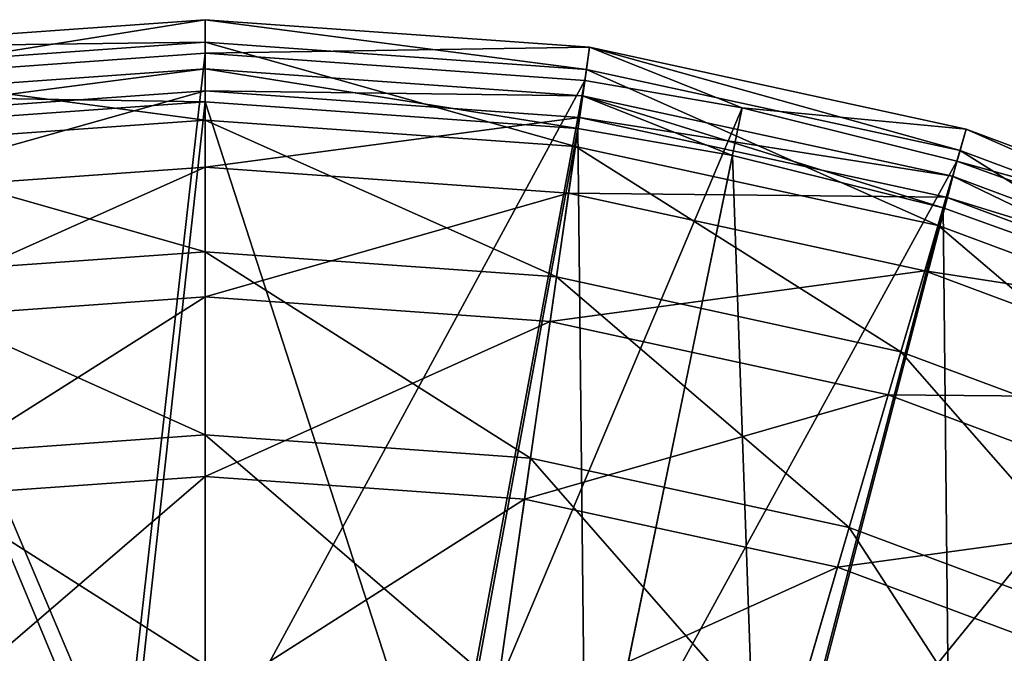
# Model space of a CAD drawing. Extents: x 1 to 221, y -110 to 110.
# Tile 256 of 256: x 104 to 144, y 84 to 110. Entities that reach past the tile are written whole.
import ezdxf

# ---------------------------------------------------------------- set-up
doc = ezdxf.new("R2010")
doc.units = 0
doc.header["$LTSCALE"] = 25.4
doc.layers.get('0').update_dxf_attribs({"color": 13, "linetype": 'CONTINUOUS'})

# ---------------------------------------------------------------- blocks, each defined once
blk = doc.blocks.new('PEAR-M-8672_STL_2')
at = {"color": 7}
mesh = blk.add_polyface(dxfattribs=at)
corners = [(95.643, 107.515, 129.39), (111.102, 109.989, 113.61), (95.449, 108.869, 113.61), (111.102, 108.62, 129.39)]
mesh.append_faces([[corners[k] for k in face] for face in [(0, 1, 2), (1, 0, 3)]], dxfattribs={"vtx0": -1, "color": 7})
mesh = blk.add_polyface(dxfattribs=at)
corners = [(95.449, 108.869, 113.61), (111.102, 109.077, 97.798), (95.578, 107.966, 97.798), (111.102, 109.989, 113.61)]
mesh.append_faces([[corners[k] for k in face] for face in [(0, 1, 2), (1, 0, 3)]], dxfattribs={"vtx0": -1, "color": 7})
mesh = blk.add_polyface(dxfattribs=at)
corners = [(111.102, 108.62, 129.39), (126.755, 108.869, 113.61), (111.102, 109.989, 113.61), (126.56, 107.515, 129.39)]
mesh.append_faces([[corners[k] for k in face] for face in [(0, 1, 2), (1, 0, 3)]], dxfattribs={"vtx0": -1, "color": 7})
mesh = blk.add_polyface(dxfattribs=at)
corners = [(111.102, 109.989, 113.61), (126.625, 107.966, 97.798), (111.102, 109.077, 97.798), (126.755, 108.869, 113.61)]
mesh.append_faces([[corners[k] for k in face] for face in [(0, 1, 2), (1, 0, 3)]], dxfattribs={"vtx0": -1, "color": 7})
mesh = blk.add_polyface(dxfattribs=at)
corners = [(95.578, 107.966, 97.798), (111.102, 105.903, 82.281), (96.03, 104.825, 82.281), (111.102, 109.077, 97.798)]
mesh.append_faces([[corners[k] for k in face] for face in [(0, 1, 2), (1, 0, 3)]], dxfattribs={"vtx0": -1, "color": 7})
mesh = blk.add_polyface(dxfattribs=at)
corners = [(111.102, 109.077, 97.798), (126.173, 104.825, 82.281), (111.102, 105.903, 82.281), (126.625, 107.966, 97.798)]
mesh.append_faces([[corners[k] for k in face] for face in [(0, 1, 2), (1, 0, 3)]], dxfattribs={"vtx0": -1, "color": 7})
mesh = blk.add_polyface(dxfattribs=at)
corners = [(132.967, 106.397, 129.39), (126.755, 108.869, 113.61), (126.56, 107.515, 129.39)]
mesh.append_faces([[corners[k] for k in face] for face in [(0, 1, 2)]], dxfattribs={"color": 7})
mesh = blk.add_polyface(dxfattribs=at)
corners = [(126.755, 108.869, 113.61), (141.832, 104.658, 97.798), (126.625, 107.966, 97.798), (142.089, 105.533, 113.61)]
mesh.append_faces([[corners[k] for k in face] for face in [(0, 1, 2), (1, 0, 3)]], dxfattribs={"vtx0": -1, "color": 7})
mesh = blk.add_polyface(dxfattribs=at)
corners = [(132.967, 106.397, 129.39), (142.089, 105.533, 113.61), (126.755, 108.869, 113.61)]
mesh.append_faces([[corners[k] for k in face] for face in [(0, 1, 2)]], dxfattribs={"color": 7})
mesh = blk.add_polyface(dxfattribs=at)
corners = [(107.749, 78.925, 314.653), (111.102, 108.62, 129.39), (95.643, 107.515, 129.39)]
mesh.append_faces([[corners[k] for k in face] for face in [(0, 1, 2)]], dxfattribs={"color": 7})
mesh = blk.add_polyface(dxfattribs=at)
corners = [(111.102, 78.996, 314.653), (111.102, 108.62, 129.39), (107.749, 78.925, 314.653)]
mesh.append_faces([[corners[k] for k in face] for face in [(0, 1, 2)]], dxfattribs={"color": 7})
mesh = blk.add_polyface(dxfattribs=at)
corners = [(111.102, 78.996, 314.653), (126.56, 107.515, 129.39), (111.102, 108.62, 129.39)]
mesh.append_faces([[corners[k] for k in face] for face in [(0, 1, 2)]], dxfattribs={"color": 7})
mesh = blk.add_polyface(dxfattribs=at)
corners = [(111.102, 106.645, 129.074), (95.733, 106.89, 113.582), (111.102, 107.989, 113.582), (95.924, 105.56, 129.074)]
mesh.append_faces([[corners[k] for k in face] for face in [(0, 1, 2), (1, 0, 3)]], dxfattribs={"vtx0": -1, "color": 7})
mesh = blk.add_polyface(dxfattribs=at)
corners = [(111.102, 107.989, 113.582), (95.861, 106.003, 98.057), (111.102, 107.093, 98.057), (95.733, 106.89, 113.582)]
mesh.append_faces([[corners[k] for k in face] for face in [(0, 1, 2), (1, 0, 3)]], dxfattribs={"vtx0": -1, "color": 7})
mesh = blk.add_polyface(dxfattribs=at)
corners = [(126.279, 105.56, 129.074), (111.102, 107.989, 113.582), (126.47, 106.89, 113.582), (111.102, 106.645, 129.074)]
mesh.append_faces([[corners[k] for k in face] for face in [(0, 1, 2), (1, 0, 3)]], dxfattribs={"vtx0": -1, "color": 7})
mesh = blk.add_polyface(dxfattribs=at)
corners = [(126.47, 106.89, 113.582), (111.102, 107.093, 98.057), (126.343, 106.003, 98.057), (111.102, 107.989, 113.582)]
mesh.append_faces([[corners[k] for k in face] for face in [(0, 1, 2), (1, 0, 3)]], dxfattribs={"vtx0": -1, "color": 7})
mesh = blk.add_polyface(dxfattribs=at)
corners = [(126.625, 107.966, 97.798), (140.938, 101.613, 82.281), (126.173, 104.825, 82.281), (141.832, 104.658, 97.798)]
mesh.append_faces([[corners[k] for k in face] for face in [(0, 1, 2), (1, 0, 3)]], dxfattribs={"vtx0": -1, "color": 7})
mesh = blk.add_polyface(dxfattribs=at)
corners = [(107.749, 78.925, 314.653), (95.643, 107.515, 129.39), (95.2, 77.379, 314.653)]
mesh.append_faces([[corners[k] for k in face] for face in [(0, 1, 2)]], dxfattribs={"color": 7})
mesh = blk.add_polyface(dxfattribs=at)
corners = [(121.135, 78.357, 314.653), (126.56, 107.515, 129.39), (111.102, 78.996, 314.653)]
mesh.append_faces([[corners[k] for k in face] for face in [(0, 1, 2)]], dxfattribs={"color": 7})
mesh = blk.add_polyface(dxfattribs=at)
corners = [(121.135, 78.357, 314.653), (132.967, 106.397, 129.39), (126.56, 107.515, 129.39)]
mesh.append_faces([[corners[k] for k in face] for face in [(0, 1, 2)]], dxfattribs={"color": 7})
mesh = blk.add_polyface(dxfattribs=at)
corners = [(111.102, 107.093, 98.057), (96.304, 102.919, 82.821), (111.102, 103.978, 82.821), (95.861, 106.003, 98.057)]
mesh.append_faces([[corners[k] for k in face] for face in [(0, 1, 2), (1, 0, 3)]], dxfattribs={"vtx0": -1, "color": 7})
mesh = blk.add_polyface(dxfattribs=at)
corners = [(126.343, 106.003, 98.057), (111.102, 103.978, 82.821), (125.899, 102.919, 82.821), (111.102, 107.093, 98.057)]
mesh.append_faces([[corners[k] for k in face] for face in [(0, 1, 2), (1, 0, 3)]], dxfattribs={"vtx0": -1, "color": 7})
mesh = blk.add_polyface(dxfattribs=at)
corners = [(107.833, 76.952, 314.337), (95.924, 105.56, 129.074), (111.102, 106.645, 129.074)]
mesh.append_faces([[corners[k] for k in face] for face in [(0, 1, 2)]], dxfattribs={"color": 7})
mesh = blk.add_polyface(dxfattribs=at)
corners = [(107.833, 76.952, 314.337), (111.102, 106.645, 129.074), (111.102, 77.022, 314.337)]
mesh.append_faces([[corners[k] for k in face] for face in [(0, 1, 2)]], dxfattribs={"color": 7})
mesh = blk.add_polyface(dxfattribs=at)
corners = [(111.102, 77.022, 314.337), (111.102, 106.645, 129.074), (120.885, 76.398, 314.337)]
mesh.append_faces([[corners[k] for k in face] for face in [(0, 1, 2)]], dxfattribs={"color": 7})
mesh = blk.add_polyface(dxfattribs=at)
corners = [(120.885, 76.398, 314.337), (111.102, 106.645, 129.074), (126.279, 105.56, 129.074)]
mesh.append_faces([[corners[k] for k in face] for face in [(0, 1, 2)]], dxfattribs={"color": 7})
mesh = blk.add_polyface(dxfattribs=at)
corners = [(126.279, 105.56, 129.074), (126.47, 106.89, 113.582), (132.569, 104.462, 129.074)]
mesh.append_faces([[corners[k] for k in face] for face in [(0, 1, 2)]], dxfattribs={"color": 7})
mesh = blk.add_polyface(dxfattribs=at)
corners = [(141.525, 103.614, 113.582), (126.343, 106.003, 98.057), (141.273, 102.755, 98.057), (126.47, 106.89, 113.582)]
mesh.append_faces([[corners[k] for k in face] for face in [(0, 1, 2), (1, 0, 3)]], dxfattribs={"vtx0": -1, "color": 7})
mesh = blk.add_polyface(dxfattribs=at)
corners = [(141.147, 102.325, 129.074), (126.47, 106.89, 113.582), (141.525, 103.614, 113.582)]
mesh.append_faces([[corners[k] for k in face] for face in [(0, 1, 2)]], dxfattribs={"color": 7})
mesh = blk.add_polyface(dxfattribs=at)
corners = [(132.569, 104.462, 129.074), (126.47, 106.89, 113.582), (141.147, 102.325, 129.074)]
mesh.append_faces([[corners[k] for k in face] for face in [(0, 1, 2)]], dxfattribs={"color": 7})
mesh = blk.add_polyface(dxfattribs=at)
corners = [(127.003, 77.379, 314.653), (132.967, 106.397, 129.39), (121.135, 78.357, 314.653)]
mesh.append_faces([[corners[k] for k in face] for face in [(0, 1, 2)]], dxfattribs={"color": 7})
mesh = blk.add_polyface(dxfattribs=at)
corners = [(127.003, 77.379, 314.653), (141.703, 104.22, 129.39), (132.967, 106.397, 129.39)]
mesh.append_faces([[corners[k] for k in face] for face in [(0, 1, 2)]], dxfattribs={"color": 7})
mesh = blk.add_polyface(dxfattribs=at)
corners = [(141.703, 104.22, 129.39), (142.089, 105.533, 113.61), (132.967, 106.397, 129.39)]
mesh.append_faces([[corners[k] for k in face] for face in [(0, 1, 2)]], dxfattribs={"color": 7})
mesh = blk.add_polyface(dxfattribs=at)
corners = [(96.03, 104.825, 82.281), (111.102, 100.534, 67.38), (96.794, 99.511, 67.38), (111.102, 105.903, 82.281)]
mesh.append_faces([[corners[k] for k in face] for face in [(0, 1, 2), (1, 0, 3)]], dxfattribs={"vtx0": -1, "color": 7})
mesh = blk.add_polyface(dxfattribs=at)
corners = [(111.102, 105.903, 82.281), (125.409, 99.511, 67.38), (111.102, 100.534, 67.38), (126.173, 104.825, 82.281)]
mesh.append_faces([[corners[k] for k in face] for face in [(0, 1, 2), (1, 0, 3)]], dxfattribs={"vtx0": -1, "color": 7})
mesh = blk.add_polyface(dxfattribs=at)
corners = [(141.273, 102.755, 98.057), (125.899, 102.919, 82.821), (140.395, 99.766, 82.821), (126.343, 106.003, 98.057)]
mesh.append_faces([[corners[k] for k in face] for face in [(0, 1, 2), (1, 0, 3)]], dxfattribs={"vtx0": -1, "color": 7})
mesh = blk.add_polyface(dxfattribs=at)
corners = [(95.597, 75.445, 314.337), (95.924, 105.56, 129.074), (107.833, 76.952, 314.337)]
mesh.append_faces([[corners[k] for k in face] for face in [(0, 1, 2)]], dxfattribs={"color": 7})
mesh = blk.add_polyface(dxfattribs=at)
corners = [(120.885, 76.398, 314.337), (126.279, 105.56, 129.074), (126.606, 75.445, 314.337)]
mesh.append_faces([[corners[k] for k in face] for face in [(0, 1, 2)]], dxfattribs={"color": 7})
mesh = blk.add_polyface(dxfattribs=at)
corners = [(126.606, 75.445, 314.337), (126.279, 105.56, 129.074), (132.569, 104.462, 129.074)]
mesh.append_faces([[corners[k] for k in face] for face in [(0, 1, 2)]], dxfattribs={"color": 7})
mesh = blk.add_polyface(dxfattribs=at)
corners = [(141.703, 104.22, 129.39), (156.792, 100.049, 113.61), (142.089, 105.533, 113.61)]
mesh.append_faces([[corners[k] for k in face] for face in [(0, 1, 2)]], dxfattribs={"color": 7})
mesh = blk.add_polyface(dxfattribs=at)
corners = [(142.089, 105.533, 113.61), (156.414, 99.22, 97.798), (141.832, 104.658, 97.798), (156.792, 100.049, 113.61)]
mesh.append_faces([[corners[k] for k in face] for face in [(0, 1, 2), (1, 0, 3)]], dxfattribs={"vtx0": -1, "color": 7})
mesh = blk.add_polyface(dxfattribs=at)
corners = [(126.173, 104.825, 82.281), (139.425, 96.462, 67.38), (125.409, 99.511, 67.38), (140.938, 101.613, 82.281)]
mesh.append_faces([[corners[k] for k in face] for face in [(0, 1, 2), (1, 0, 3)]], dxfattribs={"vtx0": -1, "color": 7})
mesh = blk.add_polyface(dxfattribs=at)
corners = [(141.832, 104.658, 97.798), (155.095, 96.333, 82.281), (140.938, 101.613, 82.281), (156.414, 99.22, 97.798)]
mesh.append_faces([[corners[k] for k in face] for face in [(0, 1, 2), (1, 0, 3)]], dxfattribs={"vtx0": -1, "color": 7})
mesh = blk.add_polyface(dxfattribs=at)
corners = [(126.606, 75.445, 314.337), (132.569, 104.462, 129.074), (133.655, 73.645, 314.337)]
mesh.append_faces([[corners[k] for k in face] for face in [(0, 1, 2)]], dxfattribs={"color": 7})
mesh = blk.add_polyface(dxfattribs=at)
corners = [(134.234, 75.534, 314.653), (141.703, 104.22, 129.39), (127.003, 77.379, 314.653)]
mesh.append_faces([[corners[k] for k in face] for face in [(0, 1, 2)]], dxfattribs={"color": 7})
mesh = blk.add_polyface(dxfattribs=at)
corners = [(133.655, 73.645, 314.337), (132.569, 104.462, 129.074), (141.147, 102.325, 129.074)]
mesh.append_faces([[corners[k] for k in face] for face in [(0, 1, 2)]], dxfattribs={"color": 7})
mesh = blk.add_polyface(dxfattribs=at)
corners = [(134.234, 75.534, 314.653), (153.937, 99.817, 129.39), (141.703, 104.22, 129.39)]
mesh.append_faces([[corners[k] for k in face] for face in [(0, 1, 2)]], dxfattribs={"color": 7})
mesh = blk.add_polyface(dxfattribs=at)
corners = [(153.937, 99.817, 129.39), (156.792, 100.049, 113.61), (141.703, 104.22, 129.39)]
mesh.append_faces([[corners[k] for k in face] for face in [(0, 1, 2)]], dxfattribs={"color": 7})
mesh = blk.add_polyface(dxfattribs=at)
corners = [(111.102, 103.978, 82.821), (97.054, 97.701, 68.191), (111.102, 98.706, 68.191), (96.304, 102.919, 82.821)]
mesh.append_faces([[corners[k] for k in face] for face in [(0, 1, 2), (1, 0, 3)]], dxfattribs={"vtx0": -1, "color": 7})
mesh = blk.add_polyface(dxfattribs=at)
corners = [(125.899, 102.919, 82.821), (111.102, 98.706, 68.191), (125.149, 97.701, 68.191), (111.102, 103.978, 82.821)]
mesh.append_faces([[corners[k] for k in face] for face in [(0, 1, 2), (1, 0, 3)]], dxfattribs={"vtx0": -1, "color": 7})
mesh = blk.add_polyface(dxfattribs=at)
corners = [(141.147, 102.325, 129.074), (141.525, 103.614, 113.582), (153.158, 98.002, 129.074)]
mesh.append_faces([[corners[k] for k in face] for face in [(0, 1, 2)]], dxfattribs={"color": 7})
mesh = blk.add_polyface(dxfattribs=at)
corners = [(155.962, 98.23, 113.582), (141.273, 102.755, 98.057), (155.59, 97.416, 98.057), (141.525, 103.614, 113.582)]
mesh.append_faces([[corners[k] for k in face] for face in [(0, 1, 2), (1, 0, 3)]], dxfattribs={"vtx0": -1, "color": 7})
mesh = blk.add_polyface(dxfattribs=at)
corners = [(153.158, 98.002, 129.074), (141.525, 103.614, 113.582), (155.962, 98.23, 113.582)]
mesh.append_faces([[corners[k] for k in face] for face in [(0, 1, 2)]], dxfattribs={"color": 7})
mesh = blk.add_polyface(dxfattribs=at)
corners = [(140.395, 99.766, 82.821), (125.149, 97.701, 68.191), (138.91, 94.708, 68.191), (125.899, 102.919, 82.821)]
mesh.append_faces([[corners[k] for k in face] for face in [(0, 1, 2), (1, 0, 3)]], dxfattribs={"vtx0": -1, "color": 7})
mesh = blk.add_polyface(dxfattribs=at)
corners = [(155.59, 97.416, 98.057), (140.395, 99.766, 82.821), (154.295, 94.581, 82.821), (141.273, 102.755, 98.057)]
mesh.append_faces([[corners[k] for k in face] for face in [(0, 1, 2), (1, 0, 3)]], dxfattribs={"vtx0": -1, "color": 7})
mesh = blk.add_polyface(dxfattribs=at)
corners = [(133.655, 73.645, 314.337), (141.147, 102.325, 129.074), (141.475, 70.78, 314.337)]
mesh.append_faces([[corners[k] for k in face] for face in [(0, 1, 2)]], dxfattribs={"color": 7})
mesh = blk.add_polyface(dxfattribs=at)
corners = [(141.475, 70.78, 314.337), (141.147, 102.325, 129.074), (153.158, 98.002, 129.074)]
mesh.append_faces([[corners[k] for k in face] for face in [(0, 1, 2)]], dxfattribs={"color": 7})
mesh = blk.add_polyface(dxfattribs=at)
corners = [(140.938, 101.613, 82.281), (152.865, 91.449, 67.38), (139.425, 96.462, 67.38), (155.095, 96.333, 82.281)]
mesh.append_faces([[corners[k] for k in face] for face in [(0, 1, 2), (1, 0, 3)]], dxfattribs={"vtx0": -1, "color": 7})
mesh = blk.add_polyface(dxfattribs=at)
corners = [(96.794, 99.511, 67.38), (111.102, 93.081, 53.404), (97.855, 92.133, 53.404), (111.102, 100.534, 67.38)]
mesh.append_faces([[corners[k] for k in face] for face in [(0, 1, 2), (1, 0, 3)]], dxfattribs={"vtx0": -1, "color": 7})
mesh = blk.add_polyface(dxfattribs=at)
corners = [(111.102, 100.534, 67.38), (124.348, 92.133, 53.404), (111.102, 93.081, 53.404), (125.409, 99.511, 67.38)]
mesh.append_faces([[corners[k] for k in face] for face in [(0, 1, 2), (1, 0, 3)]], dxfattribs={"vtx0": -1, "color": 7})
mesh = blk.add_polyface(dxfattribs=at)
corners = [(142.254, 72.594, 314.653), (153.937, 99.817, 129.39), (134.234, 75.534, 314.653)]
mesh.append_faces([[corners[k] for k in face] for face in [(0, 1, 2)]], dxfattribs={"color": 7})
mesh = blk.add_polyface(dxfattribs=at)
corners = [(142.254, 72.594, 314.653), (156.224, 98.804, 129.39), (153.937, 99.817, 129.39)]
mesh.append_faces([[corners[k] for k in face] for face in [(0, 1, 2)]], dxfattribs={"color": 7})
mesh = blk.add_polyface(dxfattribs=at)
corners = [(125.409, 99.511, 67.38), (137.325, 89.31, 53.404), (124.348, 92.133, 53.404), (139.425, 96.462, 67.38)]
mesh.append_faces([[corners[k] for k in face] for face in [(0, 1, 2), (1, 0, 3)]], dxfattribs={"vtx0": -1, "color": 7})
mesh = blk.add_polyface(dxfattribs=at)
corners = [(154.295, 94.581, 82.821), (138.91, 94.708, 68.191), (152.106, 89.786, 68.191), (140.395, 99.766, 82.821)]
mesh.append_faces([[corners[k] for k in face] for face in [(0, 1, 2), (1, 0, 3)]], dxfattribs={"vtx0": -1, "color": 7})
mesh = blk.add_polyface(dxfattribs=at)
corners = [(111.102, 98.706, 68.191), (98.096, 90.458, 54.47), (111.102, 91.388, 54.47), (97.054, 97.701, 68.191)]
mesh.append_faces([[corners[k] for k in face] for face in [(0, 1, 2), (1, 0, 3)]], dxfattribs={"vtx0": -1, "color": 7})
mesh = blk.add_polyface(dxfattribs=at)
corners = [(125.149, 97.701, 68.191), (111.102, 91.388, 54.47), (124.107, 90.458, 54.47), (111.102, 98.706, 68.191)]
mesh.append_faces([[corners[k] for k in face] for face in [(0, 1, 2), (1, 0, 3)]], dxfattribs={"vtx0": -1, "color": 7})
mesh = blk.add_polyface(dxfattribs=at)
corners = [(146.666, 70.538, 314.653), (156.224, 98.804, 129.39), (142.254, 72.594, 314.653)]
mesh.append_faces([[corners[k] for k in face] for face in [(0, 1, 2)]], dxfattribs={"color": 7})
mesh = blk.add_polyface(dxfattribs=at)
corners = [(141.475, 70.78, 314.337), (153.158, 98.002, 129.074), (145.777, 68.775, 314.337)]
mesh.append_faces([[corners[k] for k in face] for face in [(0, 1, 2)]], dxfattribs={"color": 7})
mesh = blk.add_polyface(dxfattribs=at)
corners = [(138.91, 94.708, 68.191), (124.107, 90.458, 54.47), (136.849, 87.686, 54.47), (125.149, 97.701, 68.191)]
mesh.append_faces([[corners[k] for k in face] for face in [(0, 1, 2), (1, 0, 3)]], dxfattribs={"vtx0": -1, "color": 7})
mesh = blk.add_polyface(dxfattribs=at)
corners = [(139.425, 96.462, 67.38), (149.769, 84.669, 53.404), (137.325, 89.31, 53.404), (152.865, 91.449, 67.38)]
mesh.append_faces([[corners[k] for k in face] for face in [(0, 1, 2), (1, 0, 3)]], dxfattribs={"vtx0": -1, "color": 7})
mesh = blk.add_polyface(dxfattribs=at)
corners = [(152.106, 89.786, 68.191), (136.849, 87.686, 54.47), (149.066, 83.13, 54.47), (138.91, 94.708, 68.191)]
mesh.append_faces([[corners[k] for k in face] for face in [(0, 1, 2), (1, 0, 3)]], dxfattribs={"vtx0": -1, "color": 7})
mesh = blk.add_polyface(dxfattribs=at)
corners = [(97.855, 92.133, 53.404), (111.102, 83.697, 40.644), (99.19, 82.846, 40.644), (111.102, 93.081, 53.404)]
mesh.append_faces([[corners[k] for k in face] for face in [(0, 1, 2), (1, 0, 3)]], dxfattribs={"vtx0": -1, "color": 7})
mesh = blk.add_polyface(dxfattribs=at)
corners = [(111.102, 93.081, 53.404), (123.013, 82.846, 40.644), (111.102, 83.697, 40.644), (124.348, 92.133, 53.404)]
mesh.append_faces([[corners[k] for k in face] for face in [(0, 1, 2), (1, 0, 3)]], dxfattribs={"vtx0": -1, "color": 7})
mesh = blk.add_polyface(dxfattribs=at)
corners = [(124.348, 92.133, 53.404), (134.682, 80.307, 40.644), (123.013, 82.846, 40.644), (137.325, 89.31, 53.404)]
mesh.append_faces([[corners[k] for k in face] for face in [(0, 1, 2), (1, 0, 3)]], dxfattribs={"vtx0": -1, "color": 7})
mesh = blk.add_polyface(dxfattribs=at)
corners = [(111.102, 91.388, 54.47), (99.407, 81.339, 41.942), (111.102, 82.176, 41.942), (98.096, 90.458, 54.47)]
mesh.append_faces([[corners[k] for k in face] for face in [(0, 1, 2), (1, 0, 3)]], dxfattribs={"vtx0": -1, "color": 7})
mesh = blk.add_polyface(dxfattribs=at)
corners = [(124.107, 90.458, 54.47), (111.102, 82.176, 41.942), (122.796, 81.339, 41.942), (111.102, 91.388, 54.47)]
mesh.append_faces([[corners[k] for k in face] for face in [(0, 1, 2), (1, 0, 3)]], dxfattribs={"vtx0": -1, "color": 7})
mesh = blk.add_polyface(dxfattribs=at)
corners = [(136.849, 87.686, 54.47), (122.796, 81.339, 41.942), (134.253, 78.847, 41.942), (124.107, 90.458, 54.47)]
mesh.append_faces([[corners[k] for k in face] for face in [(0, 1, 2), (1, 0, 3)]], dxfattribs={"vtx0": -1, "color": 7})
mesh = blk.add_polyface(dxfattribs=at)
corners = [(137.325, 89.31, 53.404), (145.871, 76.134, 40.644), (134.682, 80.307, 40.644), (149.769, 84.669, 53.404)]
mesh.append_faces([[corners[k] for k in face] for face in [(0, 1, 2), (1, 0, 3)]], dxfattribs={"vtx0": -1, "color": 7})
mesh = blk.add_polyface(dxfattribs=at)
corners = [(149.066, 83.13, 54.47), (134.253, 78.847, 41.942), (145.239, 74.75, 41.942), (136.849, 87.686, 54.47)]
mesh.append_faces([[corners[k] for k in face] for face in [(0, 1, 2), (1, 0, 3)]], dxfattribs={"vtx0": -1, "color": 7})
blk = doc.blocks.new('GRUPUJ_5')
at = {"color": 0}
blk.add_blockref('PEAR-M-8672_STL_2', (-1.113, 109.989, -2.022), dxfattribs=at)

msp = doc.modelspace()

# ---------------------------------------------------------------- block references
at = {"color": 0}
msp.add_blockref('GRUPUJ_5', (1.113, -109.989, 2.022), dxfattribs=at)

doc.saveas('drawing.dxf')
